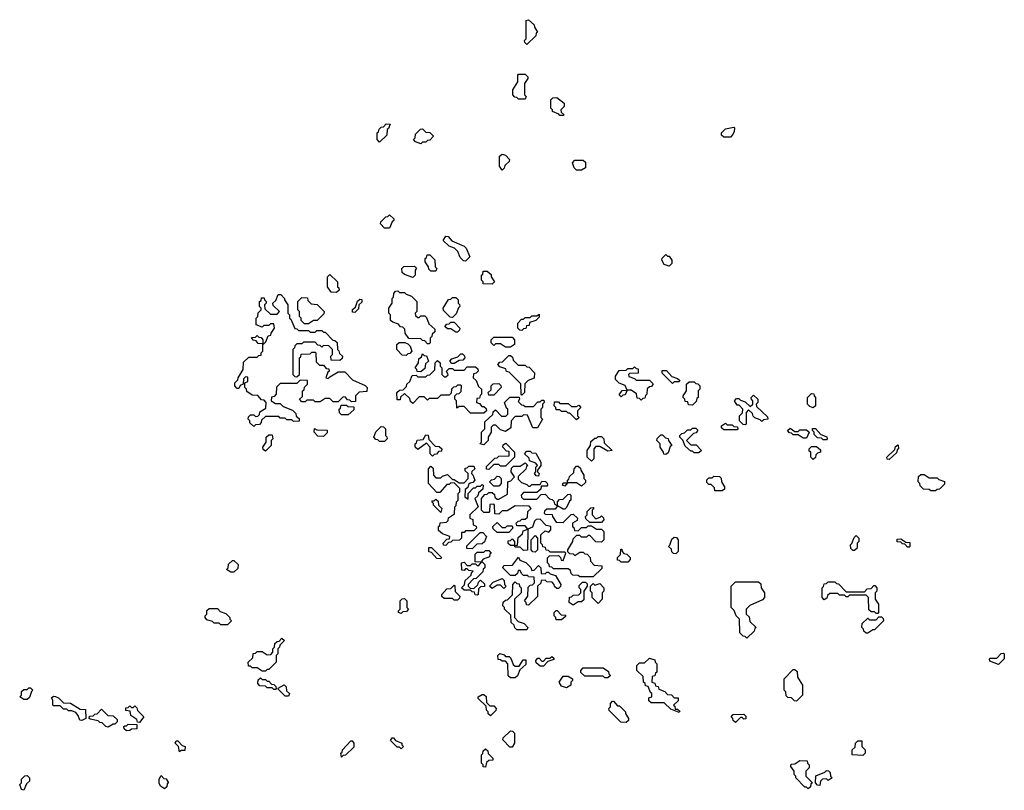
# Model space of a CAD drawing. Extents: x 2776963 to 2884430, y 684484 to 829250.
# Tile 30 of 256: x 2814730 to 2820680, y 748400 to 753060. Entities that reach past the tile are written whole.
import ezdxf

# ---------------------------------------------------------------- set-up
doc = ezdxf.new("R2010")
doc.units = 0

msp = doc.modelspace()

# ---------------------------------------------------------------- linework, layer by layer
at = {"layer": '0CON20XD'}
for points in [[(2817795, 752910), (2817781.7, 752921.7), (2817780, 752935), (2817790, 752945), (2817790, 753055), (2817805, 753060), (2817838.3, 753028.3), (2817840, 753015), (2817860, 752985), (2817851.7, 752978.3), (2817848.3, 752961.7), (2817795, 752910)], [(2817785, 752580), (2817745, 752580), (2817735, 752590), (2817721.7, 752591.7), (2817710, 752605), (2817710, 752635), (2817740, 752685), (2817740, 752725), (2817745, 752730), (2817785, 752730), (2817800, 752715), (2817800, 752705), (2817780, 752675), (2817780, 752605), (2817790, 752595), (2817785, 752580)], [(2818015, 752480), (2817995, 752480), (2817988.3, 752488.3), (2817950, 752505), (2817950, 752515), (2817940, 752525), (2817940, 752575), (2817951.7, 752588.3), (2817975, 752590), (2818020, 752555), (2818020, 752535), (2818000, 752515), (2818001.7, 752501.7), (2818020, 752485), (2818015, 752480)], [(2816905, 752320), (2816890, 752335), (2816890, 752375), (2816898.3, 752381.7), (2816901.7, 752398.3), (2816915, 752410), (2816928.3, 752411.7), (2816945, 752430), (2816968.3, 752428.3), (2816958.3, 752401.7), (2816950, 752395), (2816948.3, 752361.7), (2816905, 752320)], [(2817155, 752310), (2817121.7, 752321.7), (2817110, 752335), (2817120, 752345), (2817121.7, 752368.3), (2817151.7, 752398.3), (2817165, 752400), (2817185, 752380), (2817208.3, 752378.3), (2817230, 752355), (2817208.3, 752331.7), (2817195, 752330), (2817185, 752320), (2817165, 752320), (2817155, 752310)], [(2819025, 752350), (2818985, 752350), (2818971.7, 752361.7), (2818970, 752375), (2818995, 752400), (2819045, 752410), (2819050, 752405), (2819047, 752383), (2819040, 752365), (2819025, 752350)], [(2817645, 752150), (2817630, 752175), (2817630, 752235), (2817645, 752247.5), (2817665, 752240), (2817690, 752215), (2817688.3, 752201.7), (2817661.7, 752178.3), (2817658.3, 752161.7), (2817645, 752150)], [(2818125, 752150), (2818095, 752150), (2818080, 752165), (2818070, 752195), (2818085, 752210), (2818135, 752210), (2818148.3, 752198.3), (2818150, 752165), (2818125, 752150)], [(2816965, 751800), (2816935, 751800), (2816910, 751825), (2816911.7, 751838.3), (2816941.7, 751868.3), (2816955, 751870), (2816965, 751880), (2816990, 751855), (2816990, 751845), (2816981.7, 751838.3), (2816965, 751800)], [(2817425, 751600), (2817411.7, 751601.7), (2817391.7, 751621.7), (2817378.3, 751658.3), (2817358.3, 751678.3), (2817325, 751690), (2817290, 751725), (2817305, 751750), (2817318.3, 751748.3), (2817341.7, 751721.7), (2817415, 751690), (2817428.3, 751678.3), (2817450, 751625), (2817425, 751600)], [(2817245, 751540), (2817215, 751540), (2817201.7, 751551.7), (2817200, 751565), (2817180, 751595), (2817180, 751615), (2817188.3, 751621.7), (2817191.7, 751638.3), (2817208.3, 751638.3), (2817238.3, 751608.3), (2817240, 751565), (2817250, 751555), (2817245, 751540)], [(2818655, 751570), (2818625, 751580), (2818610, 751605), (2818611.7, 751618.3), (2818635, 751640), (2818645, 751630), (2818655, 751630), (2818670, 751605), (2818670, 751585), (2818655, 751570)], [(2817105, 751500), (2817055, 751520), (2817041.7, 751531.7), (2817040, 751555), (2817051.7, 751568.3), (2817115, 751570), (2817128.3, 751558.3), (2817120, 751545), (2817120, 751515), (2817105, 751500)], [(2816645, 751410), (2816611.7, 751411.7), (2816590, 751445), (2816590, 751505), (2816605, 751520), (2816650, 751475), (2816650, 751445), (2816658.3, 751438.3), (2816660, 751425), (2816645, 751410)], [(2817585, 751460), (2817531.7, 751461.7), (2817530, 751475), (2817520, 751485), (2817520, 751515), (2817528.3, 751521.7), (2817531.7, 751538.3), (2817555, 751540), (2817578.3, 751518.3), (2817580, 751505), (2817600, 751475), (2817585, 751460)], [(2816145, 750600), (2816121.7, 750621.7), (2816120, 750635), (2816110, 750645), (2816111.7, 750658.3), (2816125, 750670), (2816145, 750670), (2816155, 750660), (2816168.3, 750661.7), (2816178.3, 750671.7), (2816181.7, 750688.3), (2816218.3, 750711.7), (2816220, 750745), (2816208.3, 750758.3), (2816191.7, 750761.7), (2816168.3, 750788.3), (2816135, 750790), (2816101.7, 750811.7), (2816100, 750825), (2816090, 750835), (2816090, 750865), (2816108.3, 750871.7), (2816108.3, 750898.3), (2816095, 750900), (2816081.7, 750888.3), (2816080, 750855), (2816061.7, 750848.3), (2816055, 750830), (2816045, 750830), (2816030, 750845), (2816030, 750865), (2816048.3, 750881.7), (2816050, 750895), (2816080, 750945), (2816081.7, 750988.3), (2816115, 751020), (2816165, 751020), (2816175, 751030), (2816188.3, 751031.7), (2816190, 751045), (2816200, 751055), (2816200, 751100), (2816171.7, 751101.7), (2816158.3, 751118.3), (2816141.7, 751121.7), (2816131.7, 751138.3), (2816155, 751140), (2816165, 751150), (2816175, 751140), (2816188.3, 751138.3), (2816200, 751125), (2816200, 751100), (2816205, 751100), (2816218.3, 751111.7), (2816231.7, 751148.3), (2816248.3, 751151.7), (2816250, 751165), (2816270, 751195), (2816265, 751220), (2816245, 751220), (2816235, 751210), (2816205, 751210), (2816195, 751200), (2816160, 751215), (2816160, 751255), (2816170, 751265), (2816171.7, 751288.3), (2816190, 751305), (2816190, 751315), (2816180, 751325), (2816180, 751355), (2816188.3, 751361.7), (2816191.7, 751378.3), (2816208.3, 751378.3), (2816210, 751365), (2816220, 751355), (2816220, 751345), (2816210, 751335), (2816211.7, 751311.7), (2816245, 751280), (2816285, 751280), (2816300, 751295), (2816261.7, 751331.7), (2816260, 751345), (2816278.3, 751361.7), (2816291.7, 751398.3), (2816308.3, 751398.3), (2816330, 751375), (2816330, 751365), (2816350, 751335), (2816350, 751285), (2816360, 751275), (2816360, 751255), (2816368.3, 751248.3), (2816391.7, 751191.7), (2816405, 751190), (2816415, 751180), (2816475, 751180), (2816485, 751170), (2816515, 751170), (2816525, 751180), (2816555, 751180), (2816565, 751170), (2816575, 751170), (2816621.7, 751121.7), (2816635, 751120), (2816648.3, 751108.3), (2816650, 751065), (2816658.3, 751058.3), (2816661.7, 751041.7), (2816680, 751025), (2816678.3, 751011.7), (2816665, 751000), (2816611.7, 751001.7), (2816610, 751025), (2816620, 751035), (2816620, 751065), (2816598.3, 751088.3), (2816565, 751090), (2816555, 751080), (2816545, 751090), (2816531.7, 751091.7), (2816515, 751110), (2816445, 751110), (2816435, 751100), (2816405, 751100), (2816391.7, 751088.3), (2816390, 751075), (2816380, 751065), (2816380, 750915), (2816391.7, 750901.7), (2816405, 750900), (2816420, 750915), (2816420, 751015), (2816428.3, 751021.7), (2816431.7, 751038.3), (2816485, 751040), (2816495, 751050), (2816515, 751050), (2816520, 751045), (2816521.7, 750991.7), (2816541.7, 750971.7), (2816565, 750970), (2816581.7, 750951.7), (2816598.3, 750948.3), (2816600, 750935), (2816591.7, 750928.3), (2816580, 750895), (2816595, 750890), (2816605, 750900), (2816655, 750930), (2816695, 750930), (2816741.7, 750881.7), (2816818.3, 750848.3), (2816830, 750835), (2816828.3, 750811.7), (2816781.7, 750808.3), (2816760, 750785), (2816758.3, 750751.7), (2816735, 750750), (2816725, 750760), (2816711.7, 750761.7), (2816698.3, 750778.3), (2816685, 750780), (2816655, 750750), (2816625, 750750), (2816605, 750770), (2816575, 750770), (2816545, 750750), (2816515, 750750), (2816505, 750760), (2816465, 750760), (2816455, 750750), (2816435, 750750), (2816420, 750765), (2816438.3, 750781.7), (2816440, 750815), (2816448.3, 750821.7), (2816451.7, 750838.3), (2816470, 750855), (2816468.3, 750878.3), (2816425, 750880), (2816405, 750860), (2816305, 750860), (2816281.7, 750838.3), (2816280, 750795), (2816268.3, 750781.7), (2816251.7, 750778.3), (2816250, 750755), (2816275, 750740), (2816305, 750740), (2816321.7, 750721.7), (2816378.3, 750698.3), (2816398.3, 750678.3), (2816401.7, 750661.7), (2816418.3, 750648.3), (2816418.3, 750631.7), (2816385, 750630), (2816375, 750640), (2816345, 750640), (2816335, 750650), (2816305, 750650), (2816295, 750660), (2816215, 750660), (2816191.7, 750638.3), (2816190, 750625), (2816178.3, 750611.7), (2816155, 750610), (2816145, 750600)], [(2816475, 751220), (2816451.7, 751221.7), (2816431.7, 751241.7), (2816430, 751255), (2816420, 751265), (2816420, 751295), (2816410, 751305), (2816410, 751355), (2816435, 751380), (2816468.3, 751378.3), (2816471.7, 751361.7), (2816491.7, 751341.7), (2816528.3, 751338.3), (2816570, 751295), (2816568.3, 751281.7), (2816528.3, 751241.7), (2816505, 751240), (2816475, 751220)], [(2816755, 751290), (2816741.7, 751291.7), (2816741.7, 751308.3), (2816758.3, 751321.7), (2816771.7, 751358.3), (2816785, 751370), (2816798.3, 751368.3), (2816798.3, 751351.7), (2816780, 751335), (2816778.3, 751311.7), (2816755, 751290)], [(2817205, 751100), (2817195, 751100), (2817178.3, 751118.3), (2817165, 751120), (2817155, 751130), (2817081.7, 751131.7), (2817060, 751165), (2817058.3, 751188.3), (2817045, 751200), (2817031.7, 751201.7), (2817018.3, 751218.3), (2816985, 751230), (2816971.7, 751241.7), (2816970, 751275), (2816960, 751285), (2816960, 751315), (2816980, 751345), (2816980, 751375), (2816988.3, 751381.7), (2816990, 751405), (2817001.7, 751418.3), (2817015, 751420), (2817025, 751410), (2817055, 751410), (2817065, 751400), (2817098.3, 751388.3), (2817130, 751355), (2817130, 751295), (2817120, 751285), (2817121.7, 751271.7), (2817135, 751260), (2817145, 751260), (2817155, 751270), (2817178.3, 751268.3), (2817188.3, 751258.3), (2817201.7, 751221.7), (2817238.3, 751188.3), (2817238.3, 751171.7), (2817221.7, 751158.3), (2817220, 751145), (2817210, 751135), (2817210, 751105), (2817205, 751100)], [(2817345, 751260), (2817331.7, 751261.7), (2817291.7, 751301.7), (2817290, 751315), (2817321.7, 751368.3), (2817335, 751370), (2817345, 751380), (2817365, 751380), (2817380, 751365), (2817380, 751345), (2817388.3, 751338.3), (2817390, 751325), (2817381.7, 751318.3), (2817368.3, 751281.7), (2817345, 751260)], [(2817765, 751180), (2817751.7, 751181.7), (2817740, 751195), (2817740, 751225), (2817761.7, 751248.3), (2817775, 751250), (2817785, 751260), (2817815, 751260), (2817825, 751270), (2817855, 751270), (2817868.3, 751278.3), (2817868.3, 751261.7), (2817848.3, 751241.7), (2817811.7, 751228.3), (2817808.3, 751211.7), (2817791.7, 751208.3), (2817788.3, 751191.7), (2817775, 751190), (2817765, 751180)], [(2817375, 751170), (2817365, 751170), (2817335, 751190), (2817315, 751190), (2817300, 751205), (2817311.7, 751218.3), (2817325, 751220), (2817335, 751230), (2817355, 751230), (2817390, 751195), (2817388.3, 751181.7), (2817375, 751170)], [(2817695, 751080), (2817665, 751080), (2817635, 751100), (2817605, 751100), (2817595, 751090), (2817580, 751105), (2817580, 751125), (2817595, 751140), (2817705, 751140), (2817720, 751125), (2817720, 751095), (2817695, 751080)], [(2817065, 751030), (2817041.7, 751031.7), (2817010, 751065), (2817010, 751095), (2817023, 751107), (2817057, 751107), (2817075, 751100), (2817090, 751085), (2817100, 751055), (2817088.3, 751041.7), (2817075, 751040), (2817065, 751030)], [(2817155, 750930), (2817131.7, 750931.7), (2817130, 750945), (2817120, 750955), (2817140, 750985), (2817141.7, 751008.3), (2817158.3, 751021.7), (2817165, 751040), (2817175, 751030), (2817188.3, 751028.3), (2817200, 750995), (2817181.7, 750978.3), (2817178.3, 750951.7), (2817155, 750930)], [(2817355, 750980), (2817341.7, 750981.7), (2817330, 750995), (2817341.7, 751008.3), (2817378.3, 751021.7), (2817395, 751040), (2817405, 751040), (2817418.3, 751028.3), (2817420, 751015), (2817408.3, 751001.7), (2817385, 751000), (2817355, 750980)], [(2817765, 750790), (2817760, 750795), (2817758.3, 750858.3), (2817688.3, 750928.3), (2817671.7, 750931.7), (2817668.3, 750948.3), (2817631.7, 750961.7), (2817620, 750975), (2817631.7, 750988.3), (2817648.3, 750991.7), (2817685, 751030), (2817695, 751030), (2817708.3, 751018.3), (2817711.7, 751001.7), (2817741.7, 750971.7), (2817785, 750970), (2817795, 750960), (2817808.3, 750958.3), (2817840, 750925), (2817838.3, 750891.7), (2817801.7, 750878.3), (2817781.7, 750858.3), (2817780, 750805), (2817765, 750790)], [(2817535, 750680), (2817455, 750680), (2817415, 750720), (2817385, 750720), (2817371.7, 750711.7), (2817370, 750755), (2817360, 750765), (2817360, 750785), (2817371.7, 750798.3), (2817385, 750800), (2817398.3, 750811.7), (2817400, 750845), (2817395, 750850), (2817375, 750850), (2817365, 750840), (2817351.7, 750838.3), (2817340, 750825), (2817338.3, 750801.7), (2817325, 750790), (2817275, 750790), (2817255, 750770), (2817205, 750770), (2817195, 750760), (2817175, 750780), (2817145, 750780), (2817105, 750740), (2817091.7, 750751.7), (2817088.3, 750768.3), (2817055, 750800), (2817031.7, 750778.3), (2817028.3, 750761.7), (2817011.7, 750761.7), (2817010, 750805), (2817025, 750820), (2817048.3, 750821.7), (2817068.3, 750841.7), (2817070, 750855), (2817088.3, 750871.7), (2817101.7, 750908.3), (2817125, 750910), (2817135, 750900), (2817185, 750900), (2817195, 750910), (2817208.3, 750911.7), (2817238.3, 750941.7), (2817240, 750985), (2817255, 751000), (2817270, 750985), (2817270, 750965), (2817280, 750955), (2817280, 750915), (2817295, 750900), (2817305, 750900), (2817318.3, 750911.7), (2817310, 750935), (2817325, 750950), (2817345, 750950), (2817355, 750940), (2817415, 750940), (2817435, 750960), (2817485, 750960), (2817498.3, 750948.3), (2817500, 750935), (2817488.3, 750921.7), (2817471.7, 750918.3), (2817470, 750895), (2817488.3, 750878.3), (2817501.7, 750841.7), (2817520, 750825), (2817520, 750795), (2817511.7, 750788.3), (2817508.3, 750771.7), (2817491.7, 750768.3), (2817490, 750745), (2817508.3, 750738.3), (2817521.7, 750721.7), (2817535, 750720), (2817548.3, 750708.3), (2817550, 750695), (2817535, 750680)], [(2818485, 750760), (2818475, 750770), (2818461.7, 750771.7), (2818458.3, 750798.3), (2818425, 750820), (2818400, 750820), (2818388.3, 750791.7), (2818375, 750790), (2818365, 750780), (2818351.7, 750791.7), (2818371.7, 750818.3), (2818400, 750820), (2818388.3, 750848.3), (2818351.7, 750861.7), (2818330, 750885), (2818330, 750905), (2818351.7, 750938.3), (2818395, 750940), (2818405, 750950), (2818435, 750950), (2818445, 750960), (2818455, 750950), (2818468.3, 750948.3), (2818468.3, 750921.7), (2818415, 750920), (2818410, 750915), (2818411.7, 750901.7), (2818445, 750890), (2818455, 750880), (2818535, 750880), (2818558.3, 750858.3), (2818548.3, 750841.7), (2818535, 750840), (2818521.7, 750828.3), (2818520, 750795), (2818511.7, 750788.3), (2818508.3, 750771.7), (2818495, 750770), (2818485, 750760)], [(2818675, 750860), (2818611.7, 750921.7), (2818611.7, 750938.3), (2818638.3, 750938.3), (2818671.7, 750901.7), (2818705, 750890), (2818718.3, 750878.3), (2818715, 750870), (2818685, 750870), (2818675, 750860)], [(2817595, 750790), (2817565, 750790), (2817560, 750805), (2817578.3, 750821.7), (2817580, 750845), (2817591.7, 750858.3), (2817625, 750860), (2817638.3, 750848.3), (2817640, 750835), (2817595, 750790)], [(2818795, 750730), (2818771.7, 750731.7), (2818768.3, 750748.3), (2818751.7, 750751.7), (2818750, 750765), (2818740, 750775), (2818740, 750785), (2818760, 750815), (2818760, 750855), (2818775, 750870), (2818805, 750870), (2818815, 750860), (2818828.3, 750858.3), (2818840, 750845), (2818840, 750825), (2818830, 750815), (2818830, 750775), (2818821.7, 750768.3), (2818818.3, 750751.7), (2818795, 750730)], [(2817535, 750490), (2817510, 750495), (2817520, 750505), (2817520, 750565), (2817540, 750585), (2817541.7, 750628.3), (2817588.3, 750671.7), (2817591.7, 750688.3), (2817605, 750700), (2817641.7, 750661.7), (2817668.3, 750661.7), (2817680, 750675), (2817680, 750705), (2817671.7, 750711.7), (2817660, 750745), (2817691.7, 750778.3), (2817748.3, 750778.3), (2817750, 750765), (2817741.7, 750751.7), (2817761.7, 750731.7), (2817775, 750730), (2817785, 750720), (2817835, 750720), (2817861.7, 750748.3), (2817875, 750750), (2817885, 750760), (2817898.3, 750758.3), (2817900, 750745), (2817890, 750735), (2817890, 750715), (2817880, 750705), (2817880, 750655), (2817890, 750645), (2817858.3, 750591.7), (2817831.7, 750591.7), (2817798.3, 750668.3), (2817775, 750670), (2817765, 750660), (2817725, 750660), (2817700, 750635), (2817698.3, 750591.7), (2817665, 750570), (2817635, 750580), (2817608.3, 750608.3), (2817591.7, 750608.3), (2817580, 750595), (2817580, 750565), (2817560, 750535), (2817560, 750515), (2817535, 750490)], [(2819115, 750610), (2819101.7, 750611.7), (2819080, 750635), (2819080, 750665), (2819098.3, 750681.7), (2819100, 750705), (2819078.3, 750728.3), (2819065, 750730), (2819050, 750755), (2819061.7, 750768.3), (2819075, 750770), (2819085, 750760), (2819115, 750750), (2819145, 750720), (2819160, 750735), (2819160, 750755), (2819151.7, 750761.7), (2819150, 750775), (2819165, 750790), (2819190, 750765), (2819190, 750745), (2819180, 750735), (2819181.7, 750721.7), (2819248.3, 750658.3), (2819250, 750645), (2819225, 750640), (2819215, 750630), (2819205, 750640), (2819171.7, 750651.7), (2819161.7, 750661.7), (2819158.3, 750678.3), (2819135, 750700), (2819120, 750685), (2819120, 750615), (2819115, 750610)], [(2819525, 750712.5), (2819505, 750720), (2819490, 750735), (2819490, 750775), (2819515, 750800), (2819528.3, 750798.3), (2819530, 750785), (2819540, 750775), (2819540, 750725), (2819525, 750712.5)], [(2816715, 750670), (2816675, 750670), (2816661.7, 750681.7), (2816660, 750705), (2816668.3, 750711.7), (2816671.7, 750728.3), (2816705, 750730), (2816715, 750720), (2816748.3, 750718.3), (2816748.3, 750701.7), (2816715, 750670)], [(2818095, 750640), (2818055, 750680), (2818045, 750680), (2818035, 750690), (2818005, 750690), (2817995, 750700), (2817971.7, 750701.7), (2817970, 750715), (2817960, 750725), (2817961.7, 750748.3), (2817985, 750750), (2817995, 750740), (2818045, 750740), (2818065, 750720), (2818095, 750720), (2818108.3, 750728.3), (2818120, 750715), (2818100, 750695), (2818100, 750665), (2818110, 750655), (2818095, 750640)], [(2816935, 750510), (2816905, 750510), (2816895, 750520), (2816881.7, 750521.7), (2816870, 750535), (2816881.7, 750568.3), (2816915, 750600), (2816928.3, 750598.3), (2816940, 750585), (2816940, 750545), (2816948.3, 750538.3), (2816950, 750525), (2816935, 750510)], [(2819065, 750580), (2818985, 750580), (2818971.7, 750591.7), (2818970, 750605), (2818995, 750620), (2819005, 750610), (2819035, 750610), (2819045, 750600), (2819068.3, 750598.3), (2819070, 750585), (2819065, 750580)], [(2816215, 750450), (2816201.7, 750461.7), (2816200, 750475), (2816220, 750505), (2816220, 750535), (2816235, 750550), (2816255, 750550), (2816260, 750525), (2816250, 750515), (2816250, 750485), (2816215, 750450)], [(2816565, 750540), (2816531.7, 750541.7), (2816510, 750565), (2816511.7, 750588.3), (2816525, 750580), (2816588.3, 750578.3), (2816588.3, 750561.7), (2816565, 750540)], [(2817225, 750420), (2817210, 750435), (2817210, 750475), (2817188.3, 750498.3), (2817135, 750460), (2817120, 750475), (2817120, 750495), (2817128.3, 750501.7), (2817131.7, 750518.3), (2817168.3, 750521.7), (2817185, 750550), (2817198.3, 750548.3), (2817201.7, 750521.7), (2817241.7, 750481.7), (2817265, 750480), (2817280, 750465), (2817278.3, 750451.7), (2817261.7, 750448.3), (2817248.3, 750431.7), (2817235, 750430), (2817225, 750420)], [(2818185, 750390), (2818160, 750415), (2818160, 750455), (2818180, 750485), (2818181.7, 750508.3), (2818205, 750530), (2818215, 750530), (2818225, 750540), (2818245, 750540), (2818260, 750525), (2818261.7, 750501.7), (2818310, 750455), (2818285, 750450), (2818235, 750480), (2818211.7, 750478.3), (2818200, 750465), (2818200, 750405), (2818185, 750390)], [(2818635, 750430), (2818621.7, 750431.7), (2818620, 750445), (2818600, 750475), (2818600, 750495), (2818580, 750515), (2818581.7, 750528.3), (2818605, 750550), (2818615, 750550), (2818631.7, 750531.7), (2818648.3, 750528.3), (2818650, 750515), (2818670, 750485), (2818661.7, 750478.3), (2818648.3, 750441.7), (2818635, 750430)], [(2818835, 750440), (2818805, 750440), (2818795, 750450), (2818785, 750450), (2818751.7, 750481.7), (2818738.3, 750518.3), (2818720, 750535), (2818720, 750545), (2818731.7, 750558.3), (2818748.3, 750561.7), (2818765, 750580), (2818785, 750580), (2818795, 750590), (2818815, 750590), (2818828.3, 750578.3), (2818818.3, 750561.7), (2818801.7, 750558.3), (2818760, 750515), (2818785, 750490), (2818818.3, 750488.3), (2818850, 750455), (2818835, 750440)], [(2819485, 750530), (2819465, 750530), (2819435, 750550), (2819405, 750550), (2819395, 750560), (2819381.7, 750561.7), (2819370, 750575), (2819385, 750590), (2819415, 750570), (2819435, 750570), (2819445, 750580), (2819485, 750580), (2819500, 750565), (2819485, 750530)], [(2819605, 750520), (2819585, 750520), (2819575, 750530), (2819551.7, 750531.7), (2819531.7, 750551.7), (2819530, 750565), (2819520, 750575), (2819521.7, 750588.3), (2819538.3, 750588.3), (2819571.7, 750551.7), (2819608.3, 750538.3), (2819610, 750525), (2819605, 750520)], [(2817565, 750340), (2817551.7, 750341.7), (2817551.7, 750358.3), (2817601.7, 750408.3), (2817615, 750410), (2817625, 750420), (2817688.3, 750421.7), (2817688.3, 750448.3), (2817671.7, 750451.7), (2817650, 750475), (2817651.7, 750488.3), (2817668.3, 750498.3), (2817720, 750445), (2817720, 750415), (2817665, 750360), (2817635, 750360), (2817625, 750370), (2817595, 750370), (2817565, 750340)], [(2819525, 750400), (2819510, 750415), (2819510, 750445), (2819501.7, 750451.7), (2819500, 750465), (2819515, 750480), (2819545, 750480), (2819568.3, 750458.3), (2819570, 750445), (2819551.7, 750438.3), (2819541.7, 750428.3), (2819538.3, 750411.7), (2819525, 750400)], [(2819985, 750400), (2819971.7, 750401.7), (2819970, 750415), (2820018.3, 750461.7), (2820021.7, 750478.3), (2820038.3, 750488.3), (2820040, 750465), (2820031.7, 750458.3), (2820028.3, 750441.7), (2819985, 750400)], [(2817865, 750300), (2817851.7, 750301.7), (2817840, 750315), (2817850, 750325), (2817850, 750355), (2817860, 750365), (2817848.3, 750378.3), (2817811.7, 750391.7), (2817808.3, 750408.3), (2817780, 750435), (2817795, 750450), (2817815, 750450), (2817825, 750440), (2817848.3, 750438.3), (2817880, 750385), (2817880, 750365), (2817860, 750335), (2817860, 750325), (2817870, 750315), (2817865, 750300)], [(2817305, 749880), (2817291.7, 749881.7), (2817290, 749895), (2817311.7, 749918.3), (2817328.3, 749921.7), (2817330, 749935), (2817285, 749950), (2817261.7, 749971.7), (2817260, 749995), (2817268.3, 750001.7), (2817271.7, 750018.3), (2817308.3, 750021.7), (2817318.3, 750031.7), (2817321.7, 750048.3), (2817358.3, 750071.7), (2817360, 750115), (2817368.3, 750121.7), (2817370, 750145), (2817380, 750155), (2817380, 750195), (2817390, 750205), (2817390, 750225), (2817358.3, 750258.3), (2817335, 750260), (2817325, 750250), (2817311.7, 750248.3), (2817268.3, 750201.7), (2817251.7, 750201.7), (2817200, 750255), (2817200, 750345), (2817215, 750360), (2817228.3, 750348.3), (2817230, 750305), (2817245, 750290), (2817275, 750290), (2817285, 750300), (2817315, 750310), (2817345, 750280), (2817355, 750280), (2817385, 750260), (2817415, 750260), (2817440, 750285), (2817440, 750315), (2817421.7, 750331.7), (2817421.7, 750348.3), (2817435, 750350), (2817445, 750360), (2817475, 750360), (2817480, 750345), (2817461.7, 750328.3), (2817460, 750315), (2817468.3, 750308.3), (2817480, 750275), (2817468.3, 750261.7), (2817451.7, 750258.3), (2817441.7, 750248.3), (2817438.3, 750231.7), (2817421.7, 750218.3), (2817420, 750175), (2817440, 750160), (2817440, 750195), (2817471.7, 750228.3), (2817485, 750230), (2817495, 750240), (2817515, 750240), (2817525, 750250), (2817530, 750245), (2817528.3, 750221.7), (2817501.7, 750198.3), (2817498.3, 750181.7), (2817480, 750165), (2817500, 750115), (2817450, 750065), (2817450, 750045), (2817468.3, 750038.3), (2817470, 750005), (2817488.3, 749998.3), (2817490, 749985), (2817475, 749970), (2817425, 749970), (2817415, 749960), (2817400, 749960), (2817400, 749925), (2817388.3, 749911.7), (2817345, 749910), (2817335, 749900), (2817321.7, 749898.3), (2817305, 749880)], [(2818195, 749690), (2818115, 749690), (2818105, 749700), (2818071.7, 749701.7), (2818061.7, 749711.7), (2818058.3, 749728.3), (2818045, 749740), (2817955, 749740), (2817945, 749750), (2817931.7, 749751.7), (2817930, 749765), (2817920, 749775), (2817920, 749805), (2817931.7, 749818.3), (2817985, 749820), (2817998.3, 749808.3), (2818001.7, 749791.7), (2818015, 749790), (2818030, 749835), (2818025, 749840), (2817935, 749840), (2817925, 749850), (2817911.7, 749851.7), (2817908.3, 749868.3), (2817891.7, 749871.7), (2817890, 749885), (2817880, 749895), (2817880, 749945), (2817905, 749970), (2817928.3, 749961.7), (2817940, 749975), (2817940, 749995), (2817911.7, 750001.7), (2817875, 750040), (2817851.7, 750038.3), (2817841.7, 750028.3), (2817828.3, 749991.7), (2817800, 749980), (2817798.3, 749851.7), (2817775, 749850), (2817755, 749870), (2817725, 749870), (2817720, 749880), (2817695, 749880), (2817681.7, 749891.7), (2817681.7, 749908.3), (2817695, 749910), (2817705, 749920), (2817720, 749905), (2817720, 749880), (2817738.3, 749881.7), (2817741.7, 749928.3), (2817768.3, 749951.7), (2817771.7, 749968.3), (2817800, 749980), (2817785, 750000), (2817735, 750000), (2817730, 750015), (2817741.7, 750028.3), (2817755, 750030), (2817765, 750040), (2817785, 750040), (2817798.3, 750051.7), (2817800, 750085), (2817820, 750105), (2817808.3, 750118.3), (2817725, 750120), (2817675, 750090), (2817645, 750090), (2817625, 750070), (2817601.7, 750071.7), (2817600, 750125), (2817595, 750130), (2817571.7, 750128.3), (2817570, 750085), (2817565, 750080), (2817535, 750080), (2817520, 750095), (2817520, 750165), (2817541.7, 750188.3), (2817555, 750190), (2817565, 750200), (2817585, 750200), (2817598.3, 750188.3), (2817601.7, 750171.7), (2817615, 750160), (2817625, 750160), (2817678.3, 750191.7), (2817680, 750265), (2817698.3, 750271.7), (2817720, 750295), (2817700, 750325), (2817701.7, 750348.3), (2817715, 750360), (2817755, 750360), (2817785, 750380), (2817800, 750365), (2817791.7, 750358.3), (2817788.3, 750341.7), (2817741.7, 750298.3), (2817741.7, 750281.7), (2817761.7, 750261.7), (2817795, 750250), (2817805, 750240), (2817815, 750240), (2817825, 750250), (2817875, 750250), (2817885, 750270), (2817908.3, 750268.3), (2817918.3, 750258.3), (2817920, 750245), (2817915, 750240), (2817881.7, 750238.3), (2817878.3, 750221.7), (2817855, 750200), (2817775, 750200), (2817760, 750185), (2817761.7, 750171.7), (2817775, 750160), (2817855, 750160), (2817881.7, 750188.3), (2817905, 750190), (2817931.7, 750161.7), (2817948.3, 750158.3), (2817958.3, 750148.3), (2817961.7, 750131.7), (2817980, 750120), (2817980, 750145), (2817991.7, 750158.3), (2818015, 750160), (2818041.7, 750188.3), (2818055, 750190), (2818060, 750185), (2818060, 750155), (2818051.7, 750148.3), (2818035, 750110), (2818025, 750100), (2818015, 750100), (2817980, 750120), (2817965, 750100), (2817915, 750100), (2817901.7, 750088.3), (2817900, 750075), (2817905, 750070), (2817948.3, 750068.3), (2817950, 750055), (2817971.7, 750021.7), (2818015, 750020), (2818061.7, 750068.3), (2818075, 750070), (2818100, 750045), (2818098.3, 750031.7), (2818070, 750015), (2818070, 749995), (2818078.3, 749988.3), (2818081.7, 749971.7), (2818105, 749970), (2818125, 749990), (2818155, 749990), (2818165, 750000), (2818185, 750000), (2818215, 749980), (2818245, 749980), (2818260, 749965), (2818260, 749915), (2818245, 749900), (2818211.7, 749901.7), (2818175, 749940), (2818165, 749940), (2818155, 749930), (2818125, 749930), (2818115, 749940), (2818095, 749940), (2818071.7, 749918.3), (2818070, 749905), (2818040, 749855), (2818040, 749845), (2818051.7, 749831.7), (2818075, 749830), (2818085, 749820), (2818115, 749840), (2818135, 749840), (2818145, 749830), (2818158.3, 749828.3), (2818178.3, 749808.3), (2818180, 749785), (2818201.7, 749761.7), (2818248.3, 749758.3), (2818248.3, 749741.7), (2818195, 749690)], [(2818125, 750240), (2818095, 750260), (2818040, 750260), (2818025, 750240), (2818010, 750245), (2818015, 750260), (2818040, 750260), (2818040, 750275), (2818048.3, 750281.7), (2818051.7, 750298.3), (2818078.3, 750321.7), (2818080, 750345), (2818095, 750360), (2818105, 750360), (2818118.3, 750348.3), (2818120, 750335), (2818140, 750305), (2818140, 750285), (2818150, 750275), (2818148.3, 750261.7), (2818125, 750240)], [(2817625, 750240), (2817595, 750240), (2817570, 750265), (2817581.7, 750278.3), (2817598.3, 750281.7), (2817615, 750300), (2817628.3, 750298.3), (2817640, 750285), (2817640, 750255), (2817625, 750240)], [(2818975, 750210), (2818931.7, 750211.7), (2818928.3, 750228.3), (2818908.3, 750248.3), (2818895, 750250), (2818881.7, 750261.7), (2818881.7, 750278.3), (2818895, 750290), (2818915, 750290), (2818925, 750300), (2818958.3, 750298.3), (2818968.3, 750288.3), (2818970, 750265), (2818990, 750235), (2818988.3, 750221.7), (2818975, 750210)], [(2820265, 750210), (2820235, 750210), (2820225, 750220), (2820191.7, 750221.7), (2820171.7, 750241.7), (2820170, 750255), (2820160, 750265), (2820161.7, 750298.3), (2820175, 750310), (2820195, 750310), (2820225, 750290), (2820275, 750290), (2820285, 750280), (2820318.3, 750268.3), (2820318.3, 750251.7), (2820288.3, 750221.7), (2820275, 750220), (2820265, 750210)], [(2817275, 750080), (2817230, 750125), (2817230, 750135), (2817220, 750145), (2817225, 750150), (2817235, 750150), (2817245, 750160), (2817258.3, 750148.3), (2817260, 750125), (2817280, 750105), (2817275, 750080)], [(2818245, 750020), (2818175, 750020), (2818151.7, 750041.7), (2818150, 750055), (2818160, 750065), (2818160, 750085), (2818181.7, 750108.3), (2818195, 750110), (2818200, 750105), (2818190, 750095), (2818190, 750065), (2818211.7, 750041.7), (2818238.3, 750051.7), (2818245, 750060), (2818258.3, 750048.3), (2818260, 750035), (2818245, 750020)], [(2817685, 749960), (2817615, 749960), (2817591.7, 749981.7), (2817590, 749995), (2817615, 750020), (2817645, 749990), (2817665, 749990), (2817675, 750000), (2817705, 750000), (2817710, 749985), (2817685, 749960)], [(2817465, 749860), (2817431.7, 749861.7), (2817431.7, 749878.3), (2817511.7, 749958.3), (2817528.3, 749958.3), (2817550, 749935), (2817538.3, 749901.7), (2817525, 749890), (2817491.7, 749888.3), (2817465, 749860)], [(2817845, 749840), (2817831.7, 749841.7), (2817820, 749855), (2817820, 749915), (2817845, 749940), (2817860, 749925), (2817860, 749855), (2817845, 749840)], [(2819775, 749850), (2819765, 749850), (2819751.7, 749861.7), (2819750, 749885), (2819758.3, 749891.7), (2819771.7, 749928.3), (2819785, 749940), (2819800, 749925), (2819800, 749905), (2819790, 749895), (2819790, 749865), (2819775, 749850)], [(2818695, 749830), (2818681.7, 749831.7), (2818671.7, 749841.7), (2818668.3, 749858.3), (2818650, 749875), (2818658.3, 749881.7), (2818671.7, 749918.3), (2818685, 749930), (2818698.3, 749928.3), (2818710, 749915), (2818710, 749845), (2818695, 749830)], [(2820105, 749870), (2820095, 749870), (2820078.3, 749888.3), (2820065, 749890), (2820055, 749900), (2820031.7, 749901.7), (2820031.7, 749918.3), (2820055, 749920), (2820085, 749900), (2820108.3, 749898.3), (2820110, 749875), (2820105, 749870)], [(2817275, 749800), (2817251.7, 749801.7), (2817218.3, 749838.3), (2817201.7, 749841.7), (2817201.7, 749868.3), (2817218.3, 749868.3), (2817278.3, 749808.3), (2817275, 749800)], [(2817495, 749580), (2817481.7, 749581.7), (2817478.3, 749598.3), (2817465, 749600), (2817455, 749610), (2817415, 749610), (2817400, 749625), (2817418.3, 749641.7), (2817421.7, 749668.3), (2817458.3, 749701.7), (2817460, 749715), (2817470, 749725), (2817445, 749730), (2817435, 749740), (2817425, 749740), (2817415, 749730), (2817401.7, 749731.7), (2817400, 749775), (2817415, 749780), (2817435, 749760), (2817455, 749760), (2817465, 749770), (2817485, 749770), (2817495, 749760), (2817505, 749760), (2817520, 749780), (2817481.7, 749781.7), (2817481.7, 749828.3), (2817495, 749840), (2817535, 749840), (2817545, 749850), (2817565, 749850), (2817580, 749835), (2817571.7, 749828.3), (2817568.3, 749811.7), (2817531.7, 749798.3), (2817520, 749785), (2817540, 749765), (2817540, 749745), (2817531.7, 749738.3), (2817528.3, 749721.7), (2817488.3, 749681.7), (2817471.7, 749678.3), (2817440, 749645), (2817440, 749635), (2817451.7, 749621.7), (2817475, 749620), (2817498.3, 749641.7), (2817501.7, 749658.3), (2817515, 749670), (2817538.3, 749648.3), (2817538.3, 749631.7), (2817515, 749630), (2817501.7, 749618.3), (2817500, 749585), (2817495, 749580)], [(2818405, 749780), (2818365, 749780), (2818355, 749790), (2818341.7, 749791.7), (2818341.7, 749808.3), (2818360, 749825), (2818361.7, 749858.3), (2818368.3, 749858.3), (2818370, 749845), (2818381.7, 749831.7), (2818398.3, 749828.3), (2818418.3, 749808.3), (2818420, 749795), (2818405, 749780)], [(2816025, 749720), (2816005, 749720), (2815980, 749735), (2815990, 749745), (2815991.7, 749768.3), (2816015, 749790), (2816025, 749790), (2816050, 749765), (2816048.3, 749741.7), (2816025, 749720)], [(2817805, 749520), (2817791.7, 749521.7), (2817790, 749535), (2817780, 749545), (2817800, 749575), (2817801.7, 749628.3), (2817815, 749640), (2817828.3, 749641.7), (2817840, 749655), (2817838.3, 749688.3), (2817805, 749690), (2817800, 749700), (2817775, 749700), (2817761.7, 749711.7), (2817755, 749730), (2817741.7, 749728.3), (2817738.3, 749711.7), (2817725, 749700), (2817695, 749700), (2817650, 749745), (2817655, 749760), (2817708.3, 749761.7), (2817745, 749810), (2817751.7, 749791.7), (2817788.3, 749778.3), (2817818.3, 749748.3), (2817825, 749730), (2817838.3, 749731.7), (2817865, 749760), (2817880, 749745), (2817881.7, 749711.7), (2817905, 749710), (2817915, 749720), (2817925, 749720), (2817935, 749710), (2817968.3, 749698.3), (2818000, 749645), (2817998.3, 749631.7), (2817985, 749620), (2817975, 749620), (2817961.7, 749631.7), (2817960, 749645), (2817948.3, 749658.3), (2817915, 749660), (2817905, 749670), (2817881.7, 749668.3), (2817878.3, 749651.7), (2817860, 749635), (2817858.3, 749571.7), (2817805, 749520)], [(2817655, 749620), (2817635, 749640), (2817615, 749640), (2817585, 749620), (2817570, 749635), (2817591.7, 749658.3), (2817645, 749680), (2817658.3, 749668.3), (2817660, 749645), (2817670, 749635), (2817655, 749620)], [(2817795, 749370), (2817735, 749370), (2817721.7, 749381.7), (2817718.3, 749398.3), (2817700, 749415), (2817698.3, 749458.3), (2817660, 749495), (2817660, 749505), (2817650, 749515), (2817651.7, 749538.3), (2817665, 749550), (2817678.3, 749551.7), (2817708.3, 749581.7), (2817710, 749645), (2817725, 749660), (2817735, 749650), (2817748.3, 749648.3), (2817750, 749635), (2817760, 749625), (2817760, 749595), (2817720, 749555), (2817720, 749445), (2817741.7, 749421.7), (2817778.3, 749408.3), (2817800, 749385), (2817795, 749370)], [(2818075, 749520), (2818050, 749535), (2818051.7, 749568.3), (2818065, 749570), (2818075, 749580), (2818108.3, 749581.7), (2818120, 749595), (2818120, 749615), (2818110, 749625), (2818111.7, 749638.3), (2818131.7, 749658.3), (2818148.3, 749658.3), (2818158.3, 749648.3), (2818160, 749635), (2818140, 749605), (2818138.3, 749551.7), (2818125, 749540), (2818105, 749540), (2818075, 749520)], [(2818225, 749530), (2818190, 749565), (2818190, 749595), (2818180, 749605), (2818180, 749635), (2818195, 749650), (2818205, 749640), (2818235, 749650), (2818260, 749625), (2818260, 749605), (2818250, 749595), (2818250, 749555), (2818225, 749530)], [(2819125, 749320), (2819115, 749330), (2819101.7, 749331.7), (2819081.7, 749351.7), (2819080, 749435), (2819060, 749455), (2819048.3, 749488.3), (2819030, 749505), (2819030, 749635), (2819055, 749660), (2819195, 749660), (2819208.3, 749648.3), (2819210, 749625), (2819230, 749595), (2819230, 749565), (2819218.3, 749551.7), (2819141.7, 749518.3), (2819120, 749495), (2819120, 749465), (2819138.3, 749448.3), (2819141.7, 749421.7), (2819180, 749385), (2819171.7, 749378.3), (2819168.3, 749361.7), (2819125, 749320)], [(2819915, 749470), (2819905, 749470), (2819895, 749480), (2819875, 749480), (2819861.7, 749491.7), (2819860, 749565), (2819845, 749580), (2819745, 749580), (2819735, 749570), (2819725, 749570), (2819715, 749580), (2819685, 749580), (2819675, 749590), (2819625, 749590), (2819611.7, 749578.3), (2819608.3, 749561.7), (2819591.7, 749551.7), (2819580, 749565), (2819580, 749625), (2819588.3, 749631.7), (2819591.7, 749648.3), (2819605, 749650), (2819615, 749660), (2819655, 749660), (2819665, 749650), (2819678.3, 749648.3), (2819725, 749600), (2819835, 749600), (2819851.7, 749618.3), (2819875, 749620), (2819891.7, 749638.3), (2819898.3, 749638.3), (2819910, 749625), (2819910, 749605), (2819900, 749595), (2819900, 749555), (2819920, 749525), (2819920, 749475), (2819915, 749470)], [(2817375, 749550), (2817355, 749550), (2817345, 749560), (2817295, 749560), (2817281.7, 749571.7), (2817280, 749585), (2817311.7, 749618.3), (2817335, 749620), (2817355, 749640), (2817360, 749635), (2817361.7, 749601.7), (2817390, 749575), (2817388.3, 749561.7), (2817375, 749550)], [(2817035, 749470), (2817020, 749475), (2817020, 749485), (2817030, 749495), (2817030, 749545), (2817041.7, 749558.3), (2817055, 749560), (2817070, 749545), (2817070, 749505), (2817080, 749495), (2817068.3, 749481.7), (2817045, 749480), (2817035, 749470)], [(2815985, 749400), (2815945, 749400), (2815935, 749410), (2815905, 749410), (2815895, 749420), (2815861.7, 749431.7), (2815850, 749445), (2815850, 749455), (2815860, 749465), (2815861.7, 749488.3), (2815875, 749500), (2815925, 749500), (2815941.7, 749481.7), (2815975, 749470), (2816000, 749445), (2816000, 749435), (2816010, 749425), (2815985, 749400)], [(2818005, 749430), (2817971.7, 749431.7), (2817970, 749445), (2817960, 749455), (2817960, 749475), (2817971.7, 749488.3), (2817978.3, 749488.3), (2818001.7, 749461.7), (2818028.3, 749458.3), (2818028.3, 749451.7), (2818005, 749430)], [(2819855, 749350), (2819845, 749350), (2819831.7, 749361.7), (2819830, 749375), (2819820, 749385), (2819821.7, 749408.3), (2819855, 749440), (2819865, 749430), (2819905, 749430), (2819921.7, 749448.3), (2819938.3, 749448.3), (2819948.3, 749438.3), (2819950, 749425), (2819895, 749370), (2819885, 749370), (2819855, 749350)], [(2816215, 749120), (2816195, 749120), (2816165, 749140), (2816135, 749140), (2816125, 749150), (2816111.7, 749151.7), (2816110, 749175), (2816138.3, 749201.7), (2816141.7, 749228.3), (2816155, 749230), (2816165, 749240), (2816195, 749240), (2816225, 749220), (2816248.3, 749221.7), (2816260, 749235), (2816260, 749255), (2816270, 749265), (2816271.7, 749288.3), (2816285, 749300), (2816298.3, 749301.7), (2816315, 749320), (2816330, 749305), (2816301.7, 749278.3), (2816300, 749265), (2816290, 749255), (2816290, 749225), (2816280, 749215), (2816280, 749175), (2816235, 749130), (2816225, 749130), (2816215, 749120)], [(2817725, 749080), (2817695, 749080), (2817681.7, 749091.7), (2817680, 749165), (2817665, 749180), (2817645, 749180), (2817635, 749190), (2817621.7, 749191.7), (2817620, 749215), (2817631.7, 749228.3), (2817658.3, 749218.3), (2817665, 749210), (2817688.3, 749208.3), (2817698.3, 749198.3), (2817711.7, 749161.7), (2817725, 749150), (2817748.3, 749151.7), (2817771.7, 749188.3), (2817788.3, 749188.3), (2817788.3, 749161.7), (2817751.7, 749128.3), (2817738.3, 749091.7), (2817725, 749080)], [(2820645, 749160), (2820591.7, 749181.7), (2820590, 749195), (2820595, 749200), (2820635, 749200), (2820661.7, 749228.3), (2820675, 749230), (2820680, 749225), (2820680, 749195), (2820645, 749160)], [(2817895, 749150), (2817875, 749150), (2817851.7, 749171.7), (2817850, 749185), (2817861.7, 749198.3), (2817868.3, 749198.3), (2817885, 749180), (2817895, 749180), (2817911.7, 749198.3), (2817935, 749200), (2817945, 749210), (2817958.3, 749198.3), (2817958.3, 749191.7), (2817921.7, 749178.3), (2817895, 749150)], [(2818715, 748870), (2818665, 748890), (2818625, 748930), (2818545, 748930), (2818531.7, 748941.7), (2818531.7, 748958.3), (2818550, 748965), (2818550, 748985), (2818541.7, 748991.7), (2818528.3, 749028.3), (2818511.7, 749031.7), (2818510, 749045), (2818500, 749055), (2818498.3, 749088.3), (2818460, 749125), (2818460, 749155), (2818475, 749170), (2818505, 749170), (2818535, 749200), (2818568.3, 749188.3), (2818570, 749175), (2818580, 749165), (2818580, 749115), (2818571.7, 749108.3), (2818568.3, 749091.7), (2818551.7, 749088.3), (2818550, 749055), (2818568.3, 749048.3), (2818571.7, 749031.7), (2818588.3, 749028.3), (2818591.7, 749011.7), (2818628.3, 748998.3), (2818645, 748980), (2818668.3, 748978.3), (2818685, 748960), (2818708.3, 748958.3), (2818708.3, 748941.7), (2818680, 748915), (2818688.3, 748908.3), (2818691.7, 748891.7), (2818705, 748890), (2818718.3, 748878.3), (2818715, 748870)], [(2818285, 749080), (2818265, 749080), (2818255, 749090), (2818145, 749090), (2818121.7, 749111.7), (2818120, 749125), (2818135, 749140), (2818255, 749140), (2818288.3, 749118.3), (2818290, 749105), (2818300, 749095), (2818285, 749080)], [(2819425, 748940), (2819411.7, 748941.7), (2819395, 748960), (2819371.7, 748961.7), (2819361.7, 748971.7), (2819360, 748995), (2819350, 749005), (2819350, 749075), (2819405, 749130), (2819415, 749130), (2819428.3, 749118.3), (2819430, 749085), (2819460, 749035), (2819460, 748975), (2819425, 748940)], [(2816275, 749010), (2816265, 749010), (2816255, 749020), (2816225, 749020), (2816215, 749030), (2816181.7, 749031.7), (2816170, 749045), (2816171.7, 749068.3), (2816185, 749080), (2816195, 749070), (2816215, 749070), (2816225, 749060), (2816235, 749060), (2816251.7, 749041.7), (2816265, 749040), (2816278.3, 749028.3), (2816280, 749015), (2816275, 749010)], [(2818035, 749020), (2818005, 749030), (2817990, 749055), (2818015, 749090), (2818045, 749090), (2818070, 749075), (2818070, 749065), (2818060, 749055), (2818060, 749035), (2818035, 749020)], [(2814775, 748950), (2814755, 748950), (2814730, 748965), (2814740, 748975), (2814741.7, 748998.3), (2814755, 749010), (2814775, 749010), (2814785, 749020), (2814795, 749020), (2814810, 749005), (2814801.7, 748998.3), (2814788.3, 748961.7), (2814775, 748950)], [(2816355, 748970), (2816335, 748970), (2816291.7, 749011.7), (2816291.7, 749018.3), (2816328.3, 749038.3), (2816340, 749025), (2816341.7, 749001.7), (2816360, 748985), (2816355, 748970)], [(2815105, 748822.5), (2815092.5, 748825), (2815083.3, 748853.3), (2815070, 748870), (2815045, 748880), (2815025, 748880), (2815015, 748890), (2814995, 748890), (2814975, 748910), (2814935, 748910), (2814930, 748915), (2814930, 748945), (2814921.7, 748958.3), (2814935, 748970), (2814947, 748967), (2814965, 748960), (2814995, 748930), (2815037, 748927), (2815095, 748890), (2815128.3, 748888.3), (2815130, 748835), (2815105, 748822.5)], [(2817575, 748850), (2817561.7, 748861.7), (2817560, 748875), (2817550, 748885), (2817548.3, 748908.3), (2817500, 748955), (2817500, 748965), (2817525, 748980), (2817535, 748980), (2817548.3, 748968.3), (2817551.7, 748931.7), (2817571.7, 748911.7), (2817595, 748910), (2817610, 748895), (2817608.3, 748881.7), (2817575, 748850)], [(2818395, 748810), (2818361.7, 748811.7), (2818291.7, 748881.7), (2818290, 748895), (2818300, 748905), (2818300, 748925), (2818311.7, 748938.3), (2818318.3, 748938.3), (2818341.7, 748911.7), (2818355, 748910), (2818390, 748875), (2818390, 748865), (2818410, 748835), (2818408.3, 748821.7), (2818395, 748810)], [(2815265, 748782.5), (2815250, 748785), (2815228.3, 748808.3), (2815215, 748810), (2815205, 748820), (2815155, 748830), (2815150, 748835), (2815151.7, 748848.3), (2815175, 748850), (2815185, 748860), (2815198.3, 748861.7), (2815225, 748890), (2815261.7, 748851.7), (2815295, 748850), (2815318.3, 748828.3), (2815320, 748815), (2815305, 748800), (2815295, 748800), (2815265, 748782.5)], [(2815455, 748810), (2815441.7, 748811.7), (2815438.3, 748828.3), (2815401.7, 748851.7), (2815398.3, 748878.3), (2815371.7, 748881.7), (2815371.7, 748898.3), (2815385, 748900), (2815395, 748910), (2815405, 748900), (2815415, 748900), (2815425, 748910), (2815438.3, 748898.3), (2815441.7, 748881.7), (2815480, 748845), (2815455, 748810)], [(2819055, 748810), (2819041.7, 748821.7), (2819040, 748835), (2819030, 748845), (2819041.7, 748858.3), (2819105, 748860), (2819118.3, 748848.3), (2819118.3, 748831.7), (2819105, 748830), (2819095, 748840), (2819085, 748840), (2819055, 748810)], [(2815375, 748760), (2815361.7, 748771.7), (2815360, 748785), (2815365, 748790), (2815375, 748790), (2815385, 748800), (2815438.3, 748798.3), (2815438.3, 748771.7), (2815405, 748770), (2815395, 748762.5), (2815375, 748760)], [(2817705, 748660), (2817691.7, 748661.7), (2817650, 748705), (2817651.7, 748718.3), (2817695, 748760), (2817708.3, 748758.3), (2817720, 748745), (2817720, 748685), (2817705, 748660)], [(2815695, 748633.3), (2815690, 748665), (2815670, 748685), (2815675, 748700), (2815685, 748700), (2815711.7, 748671.7), (2815730, 748665), (2815728.3, 748641.7), (2815705, 748640), (2815695, 748633.3)], [(2816675, 748600), (2816670, 748625), (2816678.3, 748631.7), (2816680, 748645), (2816731.7, 748698.3), (2816738.3, 748698.3), (2816750, 748685), (2816748.3, 748661.7), (2816698.3, 748611.7), (2816685, 748610), (2816675, 748600)], [(2817035, 748650), (2817025, 748660), (2817011.7, 748661.7), (2816971.7, 748701.7), (2816981.7, 748718.3), (2816988.3, 748718.3), (2817001.7, 748701.7), (2817040, 748685), (2817040, 748675), (2817050, 748665), (2817035, 748650)], [(2819825, 748610), (2819760, 748615), (2819760, 748645), (2819778.3, 748661.7), (2819780, 748685), (2819795, 748700), (2819818.3, 748698.3), (2819820, 748665), (2819840, 748645), (2819840, 748625), (2819825, 748610)], [(2817545, 748540), (2817531.7, 748541.7), (2817530, 748555), (2817520, 748565), (2817520, 748615), (2817528.3, 748621.7), (2817531.7, 748638.3), (2817545, 748650), (2817558.3, 748638.3), (2817561.7, 748621.7), (2817590, 748595), (2817588.3, 748581.7), (2817565, 748580), (2817551.7, 748568.3), (2817545, 748540)], [(2819495, 748410), (2819485, 748420), (2819475, 748420), (2819420, 748475), (2819420, 748485), (2819410, 748495), (2819410, 748515), (2819390, 748545), (2819391.7, 748558.3), (2819415, 748560), (2819445, 748580), (2819488.3, 748578.3), (2819490, 748565), (2819500, 748555), (2819500, 748535), (2819480, 748515), (2819480, 748485), (2819520, 748445), (2819511.7, 748438.3), (2819508.3, 748421.7), (2819495, 748410)], [(2819565, 748430), (2819551.7, 748431.7), (2819540, 748445), (2819541.7, 748488.3), (2819595, 748510), (2819605, 748520), (2819618.3, 748518.3), (2819628.3, 748508.3), (2819630, 748485), (2819640, 748475), (2819615, 748460), (2819605, 748470), (2819581.7, 748468.3), (2819570, 748455), (2819565, 748430)], [(2814755, 748400), (2814740, 748405), (2814730, 748435), (2814740, 748445), (2814741.7, 748468.3), (2814761.7, 748488.3), (2814775, 748490), (2814790, 748475), (2814790, 748455), (2814771.7, 748438.3), (2814755, 748400)], [(2815605, 748410), (2815580, 748425), (2815573, 748443), (2815573, 748467), (2815585, 748490), (2815601.7, 748471.7), (2815615, 748470), (2815630, 748445), (2815621.7, 748438.3), (2815618.3, 748421.7), (2815605, 748410)]]:
    msp.add_lwpolyline(points, dxfattribs=at)

doc.saveas('drawing.dxf')
